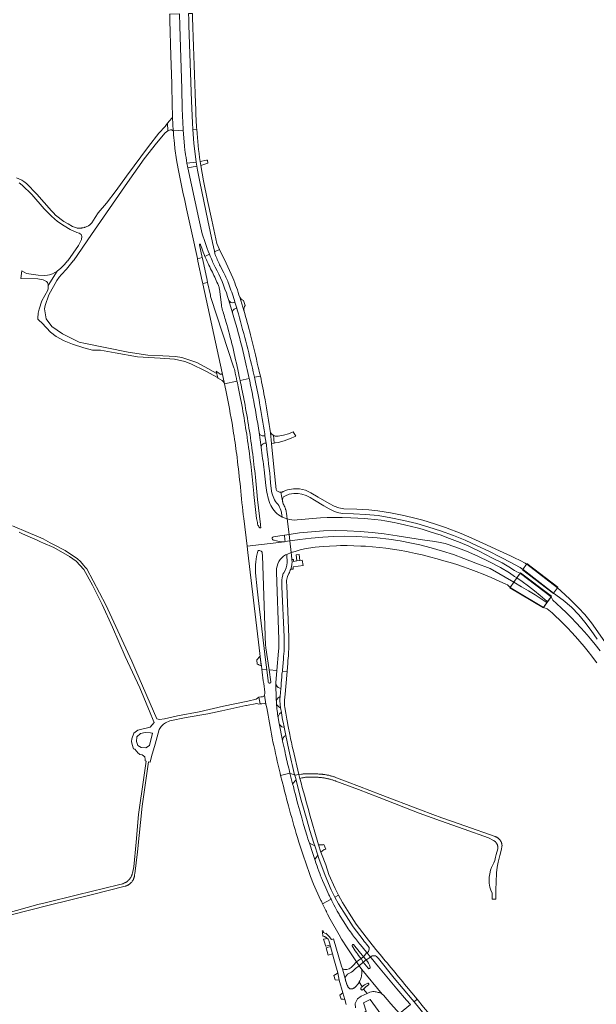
# Model space of a CAD drawing. Extents: x 146402 to 164798, y 455483 to 464134.
# Tile 174 of 256: x 155626 to 156062, y 459439 to 460182. Entities that reach past the tile are written whole.
import ezdxf

# ---------------------------------------------------------------- set-up
doc = ezdxf.new("R2010")
doc.units = 0
doc.header["$LTSCALE"] = 0.2
for name, color, linetype, lineweight in [('B-XX-VH-VERHARDING_ASFALT-GV', 252, 'CONTINUOUS', 18), ('B-XX-VH-VERHARDING_BETONSTRAATSTEEN-GV', 252, 'CONTINUOUS', 18), ('B-XX-VH-VERHARDING_FUNDERING_ZAND-GV', 252, 'CONTINUOUS', 18), ('B-XX-VH-VERHARDING_GESLOTEN-GV', 252, 'CONTINUOUS', 18), ('B-XX-VH-VERHARDING_OPEN-GV', 252, 'CONTINUOUS', 18), ('B-XX-VH-VERHARDING_TEGEL-GV', 252, 'CONTINUOUS', 18)]:
    doc.layers.add(name, color=color, linetype=linetype, lineweight=lineweight)

msp = doc.modelspace()

# ---------------------------------------------------------------- linework, layer by layer
at = {"layer": 'B-XX-VH-VERHARDING_ASFALT-GV'}
for points in [[(155837.608, 459827.968), (155832.928, 459828.023), (155828.511, 459827.17), (155825.32, 459825.949), (155825.234, 459825.898), (155825.08, 459825.814), (155824.922, 459825.736), (155824.761, 459825.666), (155824.597, 459825.604), (155824.43, 459825.549), (155824.261, 459825.502), (155824.09, 459825.462), (155823.917, 459825.43), (155823.743, 459825.406), (155823.568, 459825.391), (155823.463, 459825.381), (155824.862, 459817.357), (155824.782, 459819.806), (155824.961, 459821.023), (155825.558, 459821.936), (155826.99, 459822.798), (155829.644, 459823.833), (155833.222, 459824.455), (155836.645, 459824.43), (155839.395, 459823.963), (155842.509, 459822.844), (155845.498, 459821.32), (155848.901, 459819.39), (155855.99, 459815.131), (155859.857, 459812.857), (155862.976, 459811.274), (155866.044, 459810.175), (155869.954, 459809.432), (155878.219, 459809.114), (155887.547, 459808.653), (155896.874, 459807.739), (155906.539, 459806.163), (155916.317, 459804.138), (155926.071, 459801.866), (155935.337, 459799.151), (155944.168, 459796.27), (155953.809, 459792.791), (155962.708, 459789.102), (155971.846, 459784.898), (155980.506, 459780.912), (155989.34, 459776.414), (155997.692, 459772.077), (156000, 459770.786), (156004.164, 459768.458), (156006.23, 459767.115), (156008.999, 459771.126), (156007.948, 459771.793), (156004.227, 459773.857), (156000, 459775.823), (155996.875, 459777.276), (155988.562, 459781.08), (155976.095, 459786.905), (155967.681, 459790.816), (155959.725, 459794.316), (155947.796, 459798.806), (155939.529, 459801.56), (155930.589, 459804.279), (155922.696, 459806.307), (155915.189, 459808.038), (155906.298, 459809.918), (155896.755, 459811.34), (155889.793, 459812.076), (155880.856, 459812.603), (155870.937, 459812.981), (155867.166, 459813.521), (155863.764, 459814.8), (155859.874, 459816.977), (155851.706, 459821.761), (155846.146, 459824.995), (155841.991, 459827.078)], [(155869.736, 459806.373), (155865.143, 459806.386), (155858.567, 459806.247), (155853.445, 459806.041), (155844.621, 459805.407), (155839.189, 459804.888), (155835.69, 459804.53), (155833.642, 459804.428), (155831.653, 459804.485), (155830.061, 459804.718), (155828.218, 459805.212), (155829.637, 459793.551), (155837.542, 459794.663), (155846.51, 459795.623), (155855.722, 459796.19), (155864.807, 459796.419), (155873.634, 459796.369), (155883.406, 459795.851), (155892.429, 459795.114), (155901.5, 459794.009), (155911.218, 459792.53), (155920.876, 459791.015), (155930.512, 459789.521), (155939.866, 459788.152), (155943.748, 459787.58), (155947.641, 459786.667), (155955.744, 459783.996), (155963.787, 459780.864), (155972.159, 459777.194), (155980.936, 459772.96), (155989.421, 459768.511), (155996.208, 459764.471), (156000, 459761.814), (156001.649, 459760.658), (156001.85, 459760.944), (156004.189, 459764.276), (156001.793, 459765.324), (156000, 459766.42), (155995.722, 459769.034), (155990.544, 459772.029), (155982.921, 459775.977), (155973.313, 459780.817), (155968.364, 459783.239), (155965.315, 459784.614), (155958.862, 459787.435), (155950.834, 459790.586), (155943.83, 459793.153), (155941.145, 459794.039), (155935.384, 459795.853), (155930.086, 459797.469), (155925.291, 459798.805), (155923.158, 459799.384), (155916.925, 459800.877), (155911.216, 459802.091), (155909.069, 459802.542), (155902.037, 459803.816), (155899.159, 459804.268), (155894.527, 459804.884), (155889.136, 459805.38), (155886.788, 459805.592), (155881.606, 459805.915), (155876.2, 459806.199)], [(155880.448, 459791.982), (155871.778, 459792.131), (155863.187, 459791.95), (155855.097, 459791.483), (155846.321, 459790.683), (155837.698, 459789.625), (155832.165, 459788.85), (155830.242, 459788.624), (155831.211, 459779.881), (155834.229, 459780.785), (155838.027, 459781.859), (155841.227, 459782.609), (155844.408, 459783.158), (155849.441, 459783.908), (155855.542, 459784.499), (155860.109, 459784.808), (155865.604, 459785.047), (155868.481, 459785.07), (155873.481, 459785.155), (155878.49, 459784.983), (155883.994, 459784.789), (155887.489, 459784.6), (155892.59, 459784.217), (155897.898, 459783.708), (155902.782, 459783.182), (155907.829, 459782.424), (155912.81, 459781.621), (155918.562, 459780.572), (155920.682, 459780.135), (155925.23, 459779.166), (155930.138, 459778.108), (155935.648, 459776.726), (155941.47, 459775.178), (155946.625, 459773.697), (155951.427, 459772.295), (155956.297, 459770.764), (155961.509, 459769.019), (155967.004, 459767.073), (155970.925, 459765.634), (155976.206, 459763.483), (155982.234, 459760.938), (155988.456, 459758.203), (155993.319, 459755.995), (155994.553, 459755.378), (155996.614, 459753.5), (155999.428, 459757.497), (155981.521, 459767.845), (155970.717, 459771.912), (155961.56, 459775.401), (155953.787, 459778.289), (155945.478, 459781.023), (155936.919, 459783.481), (155928.457, 459785.604), (155922.147, 459787.007), (155913.626, 459788.658), (155904.936, 459789.976), (155896.197, 459790.966), (155889.184, 459791.534)], [(156004.471, 459764.153), (156004.189, 459764.276), (156001.649, 459760.658), (156005.652, 459757.98), (156010.421, 459754.548), (156015.081, 459750.984), (156019.427, 459747.55), (156022.939, 459744.537), (156024.413, 459743.241), (156024.43, 459743.172), (156024.455, 459743.106), (156024.487, 459743.042), (156024.526, 459742.983), (156024.571, 459742.928), (156024.623, 459742.879), (156024.631, 459742.872), (156024.271, 459742.289), (156024.213, 459742.266), (156024.153, 459742.251), (156024.092, 459742.244), (156024.03, 459742.245), (156023.969, 459742.254), (156023.909, 459742.271), (156023.852, 459742.295), (156023.799, 459742.326), (156023.757, 459742.358), (156019.99, 459745.005), (156015.557, 459747.944), (156010.6, 459751.012), (156005.302, 459754.014), (155999.428, 459757.497), (155996.62, 459753.497), (156000, 459751.469), (156021.761, 459738.415), (156021.92, 459738.352), (156027.538, 459746.525)], [(156009.191, 459771.004), (156008.999, 459771.126), (156006.23, 459767.115), (156006.416, 459766.994), (156029.502, 459749.273), (156032.405, 459753.2)]]:
    msp.add_lwpolyline(points, close=True, dxfattribs=at)
for points in [[(156069.938, 459709.93), (156058.152, 459726.739), (156053.108, 459733.087), (156048.362, 459738.208), (156041.671, 459744.723), (156034.998, 459751.08), (156032.405, 459753.2), (156029.502, 459749.273), (156036.8, 459743.84), (156043.001, 459738.522), (156048.426, 459732.931), (156053.1, 459727.285), (156057.837, 459720.995), (156062.398, 459714.376)], [(156064.539, 459705.661), (156060.829, 459710.446), (156057.434, 459714.612), (156054.795, 459717.736), (156050.367, 459722.758), (156046.284, 459727.143), (156042.923, 459730.629), (156038.96, 459734.528), (156035.419, 459737.926), (156031.716, 459741.347), (156028.838, 459743.936), (156027.612, 459746.468), (156027.538, 459746.525), (156025.677, 459743.818), (156021.92, 459738.352), (156024.491, 459737.325), (156028.332, 459734.243), (156030.619, 459732.195), (156034.109, 459728.773), (156037.375, 459725.503), (156040.113, 459722.68), (156042.923, 459719.754), (156046.05, 459716.362), (156049.213, 459712.768), (156052.443, 459708.972), (156055.555, 459705.197), (156058.408, 459701.656), (156059.689, 459699.96), (156062.214, 459696.573)], [(155885.206, 459449.663), (155885.027, 459449.61), (155884.841, 459449.592), (155884.655, 459449.609), (155884.475, 459449.66), (155884.308, 459449.745), (155884.161, 459449.859), (155884.037, 459449.999), (155883.942, 459450.16), (155883.878, 459450.336), (155883.849, 459450.52), (155883.855, 459450.707), (155883.896, 459450.889), (155883.971, 459451.061), (155884.076, 459451.215), (155884.479, 459451.661), (155884.903, 459452.088), (155882.73, 459455.69), (155882.509, 459455.341), (155882.285, 459454.988), (155881.813, 459454.304), (155881.317, 459453.637), (155881.174, 459453.459), (155880.796, 459452.989), (155880.251, 459452.362), (155879.683, 459451.755), (155879.451, 459451.563), (155879.335, 459451.467), (155879.077, 459451.284), (155878.966, 459451.205), (155878.578, 459450.973), (155878.395, 459450.881), (155878.174, 459450.77), (155877.996, 459450.697), (155877.857, 459450.641), (155877.755, 459450.599), (155877.325, 459450.46), (155877.103, 459450.404), (155877.049, 459450.39), (155877.022, 459450.387), (155876.767, 459450.355), (155876.496, 459450.357), (155876.482, 459450.357), (155876.34, 459450.371), (155876.2, 459450.394), (155875.925, 459450.467), (155875.662, 459450.575), (155875.414, 459450.715), (155875.112, 459450.948), (155874.83, 459451.205), (155874.57, 459451.485), (155874.334, 459451.784), (155874.123, 459452.102), (155873.938, 459452.436), (155873.576, 459453.177), (155873.246, 459453.932), (155873.104, 459454.285), (155873.092, 459454.315), (155872.947, 459454.701), (155872.679, 459455.481), (155872.445, 459456.271), (155872.335, 459456.584), (155872.289, 459456.743), (155872.248, 459456.904), (155872.185, 459457.23), (155869.916, 459465.607), (155869.299, 459467.663), (155867.256, 459474.436), (155863.22, 459488.248), (155862.798, 459488.096), (155861.781, 459487.731), (155859.967, 459489.969), (155857.472, 459492.534), (155857.401, 459492.345), (155855.55, 459493.044), (155855.624, 459493.24), (155855.422, 459494.381), (155854.799, 459494.261), (155854.889, 459493.297), (155855.175, 459490.243), (155855.483, 459490.193), (155855.789, 459490.127), (155856.091, 459490.045), (155856.388, 459489.948), (155856.68, 459489.837), (155856.966, 459489.71), (155857.245, 459489.569), (155857.516, 459489.413), (155857.779, 459489.244), (155858.3, 459488.753), (155859.104, 459487.937), (155859.618, 459486.953), (155860.595, 459483.547), (155860.921, 459482.41), (155862.521, 459476.834), (155863.587, 459473.116), (155866.553, 459462.572), (155867.58, 459457.099), (155870.386, 459447.429), (155871.782, 459442.505), (155872.843, 459438.712)], [(155879.821, 459436.164), (155879.61, 459439.428), (155881.483, 459442.856), (155884.118, 459444.815), (155888.62, 459446.894), (155885.901, 459450.312)]]:
    msp.add_lwpolyline(points, dxfattribs=at)
msp.add_lwpolyline([(155885.901, 459450.312, 0.0044591), (155885.206, 459449.663)], format="xyb", dxfattribs=at)
at = {"layer": 'B-XX-VH-VERHARDING_BETONSTRAATSTEEN-GV'}
for points in [[(155818.07, 459868.198), (155817.811, 459868.387), (155818.35, 459862.388), (155819.299, 459862.609), (155821.497, 459863.083), (155825.859, 459864.214), (155830.127, 459865.627), (155834.776, 459867.741), (155832.793, 459871.091), (155829.128, 459869.577), (155825.477, 459868.423), (155821.447, 459867.659), (155819.055, 459867.742), (155818.345, 459868.032)], [(156032.76, 459753.68), (156009.282, 459771.536), (156008.999, 459771.126), (156009.191, 459771.004), (156032.405, 459753.2)], [(156027.755, 459746.84), (156004.459, 459764.66), (156004.189, 459764.276), (156004.471, 459764.153), (156027.538, 459746.525)], [(156006.416, 459766.994), (156006.23, 459767.115), (156006.085, 459766.903), (156029.309, 459749.011), (156029.502, 459749.273)], [(156000, 459751.469), (155996.62, 459753.497), (155996.493, 459753.316), (156021.813, 459738.196), (156021.92, 459738.352), (156021.761, 459738.415)], [(155859.104, 459487.937), (155858.3, 459488.753), (155857.106, 459488.324), (155855.783, 459487.899), (155856.819, 459484.171), (155857.263, 459482.618), (155860.595, 459483.547), (155859.618, 459486.953)], [(155862.521, 459476.834), (155860.921, 459482.41), (155857.583, 459481.497), (155859.184, 459475.898)], [(155867.58, 459457.099), (155866.553, 459462.572), (155866.108, 459462.17), (155863.471, 459460.484), (155864.386, 459457.315)], [(155871.782, 459442.505), (155870.386, 459447.429), (155867.893, 459445.706), (155868.926, 459442.704), (155870.59, 459442.588)], [(155912.345, 459412.967), (155890.987, 459442.315), (155885.896, 459439.932), (155887.807, 459433.601), (155883.126, 459430.183), (155881.686, 459429.749), (155882.83, 459425.811), (155884.051, 459426.153), (155890.351, 459424.497), (155901.089, 459387.045), (155899.328, 459383.376), (155895.519, 459382.227), (155897.178, 459376.531), (155898.022, 459376.765), (155899.66, 459372.312), (155917.832, 459380.015), (155914.691, 459387.219), (155920.706, 459390.451), (155927.247, 459393.276)]]:
    msp.add_lwpolyline(points, close=True, dxfattribs=at)
for points in [[(155837.09, 459612.353), (155837.89, 459609.298), (155839.42, 459609.727), (155840.326, 459609.905), (155840.781, 459609.984), (155841.237, 459610.056), (155842.153, 459610.177), (155842.719, 459610.182), (155843.355, 459610.236), (155843.992, 459610.282), (155844.629, 459610.319), (155845.267, 459610.349), (155845.905, 459610.371), (155846.543, 459610.385), (155847.182, 459610.391), (155847.82, 459610.389), (155848.458, 459610.378), (155849.097, 459610.36), (155849.734, 459610.334), (155850.372, 459610.3), (155851.009, 459610.258), (155851.646, 459610.208), (155852.281, 459610.15), (155852.916, 459610.084), (155853.55, 459610.01), (155854.184, 459609.928), (155854.816, 459609.838), (155854.922, 459609.822), (155855.509, 459609.744), (155856.095, 459609.657), (155856.68, 459609.563), (155857.264, 459609.461), (155857.846, 459609.352), (155858.427, 459609.234), (155859.006, 459609.108), (155859.583, 459608.975), (155860.159, 459608.834), (155860.732, 459608.685), (155861.303, 459608.528), (155861.873, 459608.364), (155862.44, 459608.192), (155863.004, 459608.012), (155863.566, 459607.825), (155864.126, 459607.63), (155864.683, 459607.428), (155865.028, 459607.298), (155882.113, 459600.917), (155897.773, 459594.83), (155927.919, 459583.17), (155943.958, 459577.401), (155961.835, 459571.079), (155980.376, 459564.475), (155984.056, 459562.485), (155984.25, 459562.383), (155984.44, 459562.274), (155984.626, 459562.158), (155984.808, 459562.036), (155984.985, 459561.907), (155985.157, 459561.771), (155985.324, 459561.63), (155985.486, 459561.482), (155985.643, 459561.329), (155985.793, 459561.17), (155985.938, 459561.005), (155986.077, 459560.835), (155986.209, 459560.661), (155986.335, 459560.482), (155986.455, 459560.298), (155986.567, 459560.11), (155986.673, 459559.918), (155986.771, 459559.722), (155986.863, 459559.523), (155986.947, 459559.321), (155987.023, 459559.115), (155987.092, 459558.907), (155987.153, 459558.697), (155987.207, 459558.484), (155987.253, 459558.27), (155987.291, 459558.054), (155987.321, 459557.837), (155987.343, 459557.619), (155987.358, 459557.401), (155987.364, 459557.182), (155987.362, 459556.963), (155987.352, 459556.744), (155987.334, 459556.525), (155987.308, 459556.308), (155987.283, 459556.139), (155986.165, 459551.923), (155985.692, 459549.847), (155984.999, 459547.473), (155984.207, 459545.548), (155982.524, 459542.185), (155981.749, 459540.075), (155981.181, 459537.202), (155980.897, 459534.684), (155980.826, 459530.203), (155981.323, 459527.117), (155982.033, 459524.989), (155982.956, 459522.719), (155982.956, 459518.285), (155985.937, 459518.285), (155985.937, 459525.521), (155986.08, 459531.066), (155986.222, 459538.133), (155986.898, 459542.396), (155987.714, 459546.014), (155988.776, 459551.041), (155989.769, 459554.898), (155990.49, 459558.869), (155990.481, 459559.012), (155990.46, 459559.251), (155990.431, 459559.489), (155990.394, 459559.726), (155990.349, 459559.962), (155990.296, 459560.195), (155990.236, 459560.427), (155990.167, 459560.657), (155990.091, 459560.884), (155990.008, 459561.109), (155989.917, 459561.331), (155989.819, 459561.55), (155989.714, 459561.765), (155989.601, 459561.977), (155989.481, 459562.184), (155989.355, 459562.388), (155989.222, 459562.587), (155989.082, 459562.782), (155988.936, 459562.972), (155988.783, 459563.157), (155988.625, 459563.337), (155988.46, 459563.511), (155988.29, 459563.68), (155988.115, 459563.843), (155987.934, 459564), (155987.747, 459564.151), (155987.556, 459564.296), (155987.361, 459564.434), (155987.16, 459564.566), (155986.955, 459564.691), (155986.747, 459564.809), (155986.534, 459564.92), (155986.318, 459565.023), (155986.099, 459565.12), (155985.876, 459565.209), (155985.651, 459565.291), (155985.423, 459565.365), (155962.515, 459573.541), (155953.058, 459576.884), (155945.174, 459579.669), (155945.104, 459579.694), (155938.355, 459582.141), (155929.051, 459585.518), (155898.562, 459597.283), (155882.799, 459603.339), (155873.578, 459606.805), (155865.602, 459609.802), (155865.549, 459609.823), (155865.021, 459610.029), (155864.489, 459610.227), (155863.955, 459610.418), (155863.419, 459610.601), (155862.879, 459610.777), (155862.338, 459610.944), (155861.794, 459611.105), (155861.248, 459611.257), (155860.699, 459611.402), (155860.149, 459611.539), (155859.597, 459611.669), (155859.043, 459611.79), (155858.488, 459611.904), (155857.931, 459612.01), (155857.372, 459612.108), (155856.812, 459612.198), (155856.251, 459612.28), (155855.689, 459612.355), (155855.126, 459612.421), (155854.819, 459612.451), (155853.942, 459612.533), (155853.064, 459612.607), (155852.186, 459612.673), (155851.307, 459612.731), (155850.427, 459612.78), (155849.547, 459612.822), (155848.667, 459612.856), (155847.787, 459612.882), (155846.906, 459612.9), (155846.025, 459612.909), (155845.144, 459612.911), (155844.264, 459612.905), (155843.383, 459612.891), (155842.502, 459612.869), (155841.578, 459612.894)], [(155839.074, 459612.577), (155837.09, 459612.353)]]:
    msp.add_lwpolyline(points, dxfattribs=at)
msp.add_lwpolyline([(155841.578, 459612.894, 0.0172002), (155839.074, 459612.577)], format="xyb", dxfattribs=at)
at = {"layer": 'B-XX-VH-VERHARDING_FUNDERING_ZAND-GV'}
for points in [[(155625.885, 460059.09), (155628.078, 460057.3), (155635.356, 460050.186), (155644.708, 460039.329), (155650.255, 460033.824), (155654.887, 460029.924), (155659.699, 460026.484), (155664.48, 460023.684), (155669.478, 460021.629), (155671.215, 460021.015), (155672.631, 460020.047), (155672.984, 460019.619), (155673.225, 460018.409), (155672.964, 460016.279), (155670.628, 460011.744), (155662.477, 460000.125), (155662.389, 460000), (155659.989, 459997.454), (155657.185, 459994.601), (155654.624, 459992.287), (155647.818, 459981.477), (155647.807, 459980.292), (155647.832, 459979.242), (155647.55, 459978.093), (155643.003, 459969.802), (155640.949, 459963.725), (155640.242, 459960.513), (155639.972, 459956.898), (155639.998, 459956.085), (155640.333, 459955.659), (155640.668, 459955.232), (155643.119, 459952.94), (155649.426, 459946.332), (155653.902, 459943.107), (155659.833, 459939.834), (155666.008, 459937.305), (155674.652, 459934.381), (155681.23, 459932.573), (155687.26, 459932.627), (155698.343, 459930.666), (155715.239, 459927.529), (155732.405, 459926.698), (155743.065, 459925.819), (155750.893, 459924.018), (155755.461, 459922.401), (155766.745, 459916.816), (155775.51, 459912.123), (155775.854, 459911.939), (155775.477, 459913.501), (155775.117, 459914.994), (155774.641, 459915.261), (155765.984, 459920.115), (155760.077, 459923.338), (155748.69, 459927.102), (155743.856, 459927.952), (155734.308, 459928.511), (155723.062, 459928.804), (155708.238, 459931.172), (155675.88, 459937.662), (155671.148, 459938.756), (155658.471, 459945.036), (155650.563, 459950.63), (155646.111, 459956.429), (155644.925, 459963.756), (155645.593, 459966.391), (155648.311, 459974.323), (155654.304, 459985.208), (155656.021, 459987.716), (155657.834, 459989.714), (155661.564, 459993.812), (155666.669, 460000), (155666.755, 460000.125), (155680.357, 460019.943), (155707.679, 460059.171), (155720.32, 460077.061), (155729.516, 460089.044), (155736.224, 460096.747), (155738.198, 460098.324), (155737.828, 460103.996), (155736.571, 460102.19), (155735.987, 460101.616), (155731.348, 460096.532), (155723.406, 460086.369), (155706.79, 460064.056), (155699.197, 460053.119), (155691.711, 460043.566), (155685.379, 460036.39), (155683.298, 460032.955), (155680.822, 460028.883), (155679.5, 460027.541), (155679.244, 460027.35), (155678.863, 460027.083), (155678.474, 460026.829), (155678.076, 460026.589), (155677.67, 460026.362), (155676.835, 460025.952), (155676.408, 460025.768), (155675.975, 460025.6), (155675.536, 460025.446), (155675.092, 460025.307), (155674.192, 460025.076), (155673.736, 460024.984), (155673.277, 460024.908), (155672.816, 460024.848), (155672.353, 460024.803), (155671.424, 460024.761), (155670.959, 460024.765), (155670.495, 460024.784), (155670.031, 460024.819), (155669.569, 460024.87), (155669.108, 460024.937), (155666.202, 460026.127), (155662.872, 460027.994), (155659.473, 460029.933), (155653.389, 460034.695), (155651.807, 460036.295), (155650.245, 460037.876), (155639.268, 460050.448), (155631.285, 460058.526), (155629.291, 460059.989), (155627.818, 460061.069), (155623.919, 460062.833)], [(155606.822, 459503.058), (155647.497, 459513.342), (155681.303, 459521.668), (155706.012, 459527.953), (155706.274, 459528.034), (155706.648, 459528.163), (155707.017, 459528.306), (155707.38, 459528.465), (155707.736, 459528.638), (155708.085, 459528.826), (155708.426, 459529.027), (155708.759, 459529.242), (155709.083, 459529.47), (155709.397, 459529.712), (155709.701, 459529.965), (155709.995, 459530.231), (155710.277, 459530.508), (155710.549, 459530.797), (155710.808, 459531.096), (155711.055, 459531.405), (155711.29, 459531.725), (155711.511, 459532.053), (155711.719, 459532.39), (155711.913, 459532.735), (155712.093, 459533.088), (155712.258, 459533.448), (155712.409, 459533.814), (155712.545, 459534.186), (155712.666, 459534.563), (155712.772, 459534.945), (155712.862, 459535.33), (155712.936, 459535.719), (155712.995, 459536.111), (155713.038, 459536.505), (155713.065, 459536.9), (155713.076, 459537.295), (155715.329, 459553.979), (155718.653, 459588.372), (155723.537, 459621.864), (155724.775, 459621.497), (155725.725, 459626.006), (155728.562, 459635.086), (155731.46, 459646.22), (155733.199, 459648.465), (155734.727, 459650.213), (155736.245, 459651.301), (155739.64, 459652.785), (155751.929, 459655.319), (155768.386, 459658.074), (155778.969, 459660.382), (155797.059, 459664.328), (155797.483, 459664.404), (155805.284, 459665.807), (155806.964, 459665.522), (155807.808, 459665.573), (155806.865, 459670.64), (155804.761, 459669.07), (155798.612, 459667.679), (155780.088, 459663.882), (155761.691, 459659.58), (155745.384, 459656.485), (155735.634, 459654.28), (155731.721, 459653.801), (155729.72, 459654.354), (155714.013, 459690.852), (155710.846, 459697.788), (155691.38, 459740.423), (155676.899, 459767.525), (155675.796, 459768.887), (155674.523, 459770.457), (155672.041, 459773.104), (155669.976, 459775.037), (155660.618, 459781.304), (155651.179, 459786.184), (155649.361, 459787.186), (155643.899, 459790.196), (155632.648, 459795.093), (155620.724, 459800.147)], [(155625.881, 459795.162), (155628.251, 459793.897), (155639.345, 459789.113), (155642.337, 459787.823), (155643.685, 459787.238), (155652.137, 459783.567), (155663.956, 459776.973), (155668.933, 459773.372), (155674.62, 459767.103), (155681.148, 459755.35), (155688.4, 459740.74), (155696.202, 459723.6), (155705.97, 459701.412), (155716.946, 459677.777), (155724.851, 459658.828), (155727.163, 459653.287), (155727.897, 459651.528), (155724.682, 459648.016), (155715.546, 459645.71), (155712.485, 459643.532), (155710.831, 459639.239), (155710.748, 459637.11), (155711.129, 459634.977), (155712.217, 459631.676), (155713.157, 459631.397), (155715.686, 459628.4), (155716.49, 459627.789), (155716.997, 459627.404), (155718.778, 459627.16), (155720.696, 459625.652), (155721.026, 459623.565), (155720.943, 459622.633), (155721.817, 459622.374), (155720.025, 459610.113), (155715.923, 459582.037), (155714.121, 459561.194), (155712.383, 459542.708), (155711.438, 459537.911), (155711.388, 459537.692), (155711.284, 459537.289), (155711.164, 459536.89), (155711.029, 459536.497), (155710.879, 459536.109), (155710.714, 459535.727), (155710.535, 459535.351), (155710.341, 459534.983), (155710.134, 459534.623), (155709.912, 459534.27), (155709.677, 459533.927), (155709.43, 459533.593), (155709.169, 459533.268), (155708.896, 459532.954), (155708.612, 459532.651), (155708.316, 459532.358), (155708.009, 459532.078), (155707.691, 459531.809), (155707.363, 459531.553), (155707.026, 459531.309), (155706.679, 459531.079), (155706.324, 459530.862), (155705.961, 459530.659), (155705.59, 459530.47), (155705.213, 459530.296), (155704.829, 459530.136), (155704.439, 459529.991), (155704.043, 459529.861), (155700.968, 459529.081), (155669.987, 459521.523), (155645.484, 459515.36), (155640.001, 459514.027), (155615.675, 459507.457)]]:
    msp.add_lwpolyline(points, dxfattribs=at)
for points in [[(155631.27, 459990.436), (155627.801, 459992.534), (155627.104, 459986.748), (155639.837, 459986.496), (155644.03, 459985.78), (155646.458, 459984.606), (155647.196, 459983.82), (155647.724, 459982.325), (155647.818, 459981.477), (155654.624, 459992.287), (155651.049, 459990.322), (155648.636, 459989.429), (155647.348, 459989.238), (155644.806, 459989.16), (155640.201, 459989.27)], [(155714.35, 459637.112), (155714.802, 459640.648), (155717.38, 459643.294), (155720.924, 459644.1), (155725.089, 459643.783), (155726.04, 459643.529), (155726.496, 459643.426), (155724.231, 459634.101), (155721.415, 459632.495), (155718.099, 459632.651), (155716.686, 459633.472), (155715.578, 459634.281)]]:
    msp.add_lwpolyline(points, close=True, dxfattribs=at)
at = {"layer": 'B-XX-VH-VERHARDING_GESLOTEN-GV'}
for points in [[(155749.702, 460098.701), (155749.623, 460099.65), (155749.101, 460109.496), (155748.904, 460115.04), (155748.594, 460130.083), (155747.789, 460161.149), (155747.259, 460177.662), (155746.972, 460186.539), (155739.411, 460186.313), (155739.522, 460186.224), (155739.61, 460183.676), (155739.67, 460181.582), (155740.417, 460155.016), (155741.029, 460133.973), (155741.476, 460116.929), (155741.668, 460110.755), (155741.718, 460108.88), (155741.613, 460108.36), (155742.21, 460098.176)], [(155764.477, 460000.748), (155764.089, 460002.529), (155760.44, 460001.622), (155760.81, 459999.948), (155764.091, 459984.641), (155764.471, 459982.926), (155768.178, 459983.758), (155767.819, 459985.405)], [(155826.134, 459792.991), (155826.491, 459789.592), (155826.635, 459788.516), (155826.697, 459788.095), (155830.242, 459788.624), (155829.637, 459793.551)], [(155885.816, 459474.629), (155884.015, 459473.27), (155885.639, 459470.716), (155887.783, 459472.336)], [(155887.783, 459472.336), (155891.184, 459474.504), (155888.366, 459477.927), (155885.816, 459474.629)], [(155882.513, 459467.852), (155885.639, 459470.716), (155884.015, 459473.27), (155880.651, 459470.789)], [(155934.77, 459427.644), (155938.236, 459423.494), (155939.88, 459421.461), (155947.249, 459412.458), (155955.389, 459402.991), (155959.247, 459398.505), (155960.607, 459401.625), (155956.651, 459406.216), (155949.529, 459414.482), (155940.272, 459425.752), (155937.002, 459429.732), (155931.274, 459436.61), (155926.346, 459442.638), (155924.034, 459440.749), (155933.783, 459428.85)]]:
    msp.add_lwpolyline(points, close=True, dxfattribs=at)
for points in [[(155756.95, 460178.047), (155756.825, 460182.438), (155756.696, 460186.829), (155753.713, 460186.74), (155753.865, 460182.346), (155754.02, 460177.952), (155755.047, 460149.353), (155756.016, 460120.751), (155756.659, 460104.257), (155757.024, 460099.215)], [(155759.631, 460104.246), (155758.942, 460121.023)], [(155759.934, 460099.419), (155757.024, 460099.215), (155757.759, 460089.065), (155759.535, 460074.737), (155759.958, 460071.581), (155760.464, 460068.65), (155762.188, 460059.881), (155768.337, 460030.549), (155771.896, 460014.03), (155773.242, 460007.39)], [(155757.024, 460099.215), (155759.934, 460099.419)], [(155773.33, 460006.933), (155777.156, 460008.751), (155775.093, 460013.092), (155771.309, 460030.795), (155768.188, 460045.631), (155765.055, 460060.464), (155763.017, 460072.052), (155762.546, 460075.103)], [(155787.26, 459987.219), (155782.051, 459998.451), (155777.156, 460008.751), (155773.33, 460006.933)], [(155777.716, 459996.246), (155780.397, 459991.024)], [(155795.544, 459962.652), (155792.426, 459972.61)], [(155788.339, 459970.246), (155788.757, 459968.841), (155790.147, 459964.457)], [(155790.147, 459964.457), (155790.577, 459963.062)], [(155803.562, 459912.176), (155807.991, 459913.121)], [(155807.991, 459913.121), (155803.562, 459912.176)], [(155790.328, 459909.352), (155780.879, 459907.336), (155782.429, 459899.948)], [(155799.569, 459911.324), (155792.688, 459909.856)], [(155808.683, 459859.371), (155807.1, 459870.42), (155807.096, 459870.443), (155807.093, 459870.467)], [(155811.254, 459869.523), (155811.467, 459868.117), (155812.307, 459862.563), (155812.525, 459861.122)], [(155819.94, 459827.499), (155818.18, 459844.445), (155816.371, 459862.197), (155815.626, 459870.353)], [(155812.097, 459830.496), (155810.755, 459842.303)], [(155804.261, 459836.727), (155804.807, 459831.268), (155805.34, 459825.808), (155805.883, 459819.821), (155808.065, 459800.971), (155808.215, 459799.973), (155808.3, 459798.969)], [(155815.737, 459832.604), (155816.407, 459826.229)], [(155824.251, 459808.644), (155824.521, 459806.662), (155828.218, 459805.212), (155827.948, 459807.216), (155827.91, 459808.04), (155827.837, 459808.863), (155827.825, 459808.954), (155827.731, 459809.681), (155827.59, 459810.494), (155827.509, 459810.87), (155827.416, 459811.301), (155827.209, 459812.1), (155827.093, 459812.496), (155826.969, 459812.889), (155826.696, 459813.668), (155826.466, 459814.246), (155826.391, 459814.435), (155826.055, 459815.189), (155825.789, 459815.724), (155825.726, 459815.849), (155825.687, 459815.928), (155825.289, 459816.651), (155824.862, 459817.357), (155823.463, 459825.381)], [(155805.156, 459805.617), (155803.329, 459821.468)], [(155795.505, 459805.524), (155798.053, 459784.6), (155826.29, 459788.039)], [(155806.197, 459800.669), (155805.946, 459801.632)], [(155817.807, 459791.682), (155819.77, 459792.042), (155822.717, 459792.514), (155822.775, 459792.522), (155826.134, 459792.991), (155829.637, 459793.551), (155828.218, 459805.212), (155824.521, 459806.662), (155822.969, 459807.503)], [(155807.553, 459798.542), (155806.911, 459799.315)], [(155826.988, 459778.066), (155827.909, 459778.515), (155831.211, 459779.881), (155830.242, 459788.624), (155826.697, 459788.095), (155826.29, 459788.039), (155798.053, 459784.6), (155798.63, 459779.864), (155807.167, 459708.042), (155808.418, 459697.183), (155808.755, 459694.442), (155809.098, 459691.703), (155812.811, 459691.384), (155811.892, 459698.92), (155806.27, 459745.581), (155805.471, 459752.583), (155804.373, 459764.5)], [(155817.009, 459790.558), (155817.26, 459789.838)], [(155817.26, 459789.838), (155817.009, 459790.558)], [(155817.801, 459789.338), (155818.36, 459789.145)], [(155818.36, 459789.145), (155817.801, 459789.338)], [(155826.29, 459788.039), (155826.697, 459788.095), (155826.635, 459788.516), (155826.491, 459789.592), (155826.134, 459792.991), (155822.775, 459792.522), (155822.717, 459792.514), (155819.77, 459792.042), (155817.807, 459791.682)], [(155807.454, 459781.401), (155808.566, 459780.838)], [(155809.479, 459779.735), (155809.564, 459777.311), (155811.927, 459709.817)], [(155831.819, 459774.618), (155831.438, 459777.928), (155831.211, 459779.881), (155827.909, 459778.515), (155828.111, 459776.511), (155828.309, 459773.961), (155828.333, 459773.667)], [(155821.829, 459714.321), (155820.083, 459764.956), (155820.084, 459766.033)], [(155828.435, 459761.884), (155829.445, 459764.121)], [(155824.202, 459756.538), (155824.279, 459753.99), (155825.857, 459716.328)], [(155829.426, 459716.071), (155827.877, 459754.839), (155827.82, 459757.657)], [(155812.124, 459707.805), (155814.542, 459691.236)], [(155814.542, 459691.236), (155820.547, 459690.72), (155821.746, 459705.349)], [(155813.979, 459682.068), (155813.826, 459683.059), (155812.811, 459691.384), (155809.098, 459691.703)], [(155819.731, 459681.125), (155819.798, 459681.576), (155820.547, 459690.72), (155814.542, 459691.236), (155815.842, 459682.325)], [(155824.594, 459690.373), (155828.161, 459690.067), (155828.71, 459696.468)], [(155826.64, 459672.927), (155827.188, 459678.729), (155828.161, 459690.067), (155824.594, 459690.373)], [(155823.624, 459678.916), (155823.563, 459677.328), (155823.472, 459677.186), (155822.959, 459671.134), (155822.928, 459671.004)], [(155811.124, 459672.394), (155811.21, 459672.215), (155812.158, 459665.491), (155812.88, 459662.754)], [(155820.141, 459665.943), (155820.099, 459666.42), (155820.071, 459667.185)], [(155822.868, 459666.037), (155823.043, 459664.709), (155823.257, 459662.792), (155823.283, 459662.658), (155823.861, 459659.093), (155823.896, 459658.941)], [(155826.911, 459659.951), (155826.433, 459663.118), (155826.256, 459664.093)], [(155826.397, 459630.325), (155824.814, 459637.523), (155824.703, 459638.068), (155822.199, 459650.923), (155821.51, 459655.043)], [(155830.176, 459642.47), (155828.955, 459648.493), (155828.115, 459652.751), (155827.865, 459654.136)], [(155825.138, 459651.911), (155825.9, 459648.176), (155825.926, 459648.022), (155827.26, 459641.798)], [(155827.26, 459641.798), (155827.312, 459641.643), (155829.602, 459630.798)], [(155833.651, 459613.134), (155834.026, 459611.701), (155837.09, 459612.353), (155832.673, 459630.919)], [(155822.096, 459616.374), (155822.853, 459613.408), (155823.312, 459611.609), (155830.35, 459613.405), (155830.088, 459614.486), (155829.678, 459616.179), (155829.444, 459617.185)], [(155833.598, 459600.541), (155832.927, 459603.251), (155832.382, 459605.325), (155830.35, 459613.405), (155823.312, 459611.609), (155825.667, 459602.378)], [(155837.89, 459609.298), (155837.09, 459612.353), (155834.026, 459611.701), (155834.915, 459608.211), (155835.319, 459606.715), (155838.907, 459593.012), (155843.464, 459577.328), (155845.449, 459570.052), (155848.491, 459560.333), (155849.101, 459558.37), (155851.389, 459551.454), (155852.173, 459548.838), (155856.938, 459535.959), (155861.424, 459525.266), (155864.339, 459519.663), (155867.111, 459521.121), (155864.413, 459526.254), (155859.738, 459536.885), (155857.321, 459544.029), (155854.247, 459552.292), (155853.774, 459553.773)], [(155845.082, 459560.424), (155843.954, 459563.782), (155843.372, 459565.637), (155840.666, 459574.567), (155839.253, 459579.514)], [(155853.774, 459553.773), (155852.013, 459559.26), (155851.414, 459561.056), (155845.169, 459582.524)], [(155850.779, 459543.084), (155849.872, 459545.661), (155849.31, 459547.412), (155849.167, 459548.044)], [(155845.947, 459535.354), (155848.234, 459529.62), (155850.234, 459524.966), (155853.783, 459517.178)], [(155859.8, 459521.399), (155857.394, 459526.768), (155854.998, 459532.142)], [(155895.305, 459480.198), (155887.834, 459489.433), (155880.468, 459499.334), (155875.047, 459507.553), (155869.956, 459515.71), (155867.111, 459521.121), (155864.339, 459519.663), (155866.918, 459514.705), (155872.729, 459505.497), (155878.187, 459497.31), (155885.561, 459487.417)], [(155861.367, 459518.101), (155854.936, 459514.72)], [(155854.936, 459514.72), (155861.367, 459518.101)], [(155858.81, 459506.763), (155860.692, 459503.178), (155867.451, 459491.255), (155869.332, 459488.072), (155873.494, 459481.409), (155880.651, 459470.789), (155884.015, 459473.27)], [(155874.428, 459495.812), (155871.105, 459501.004), (155867.796, 459506.204)], [(155878.445, 459483.842), (155885.816, 459474.629), (155888.366, 459477.927)], [(155888.261, 459478.047), (155883.651, 459483.631)], [(155889.117, 459483.042), (155890.124, 459481.657)], [(155882.513, 459467.852), (155884.561, 459465.083), (155899.941, 459446.549), (155900.9, 459445.612), (155906.607, 459439.138), (155913.172, 459431.868), (155921.323, 459438.532), (155918.453, 459441.887), (155911.03, 459450.558), (155897.27, 459467.07), (155891.607, 459473.99), (155891.184, 459474.504), (155887.783, 459472.336)], [(155888.366, 459477.927), (155891.184, 459474.504), (155891.766, 459474.962), (155892.552, 459475.281), (155893.175, 459475.415), (155894.17, 459475.484), (155894.516, 459475.451), (155894.851, 459475.331), (155895.66, 459474.872)], [(155889.219, 459478.247), (155888.89, 459477.985)], [(155896.607, 459473.949), (155897.199, 459473.267), (155909.167, 459458.623), (155922.566, 459442.541), (155924.034, 459440.749), (155926.346, 459442.638), (155918.401, 459452.356)], [(155877.808, 459463.756), (155879.871, 459465.72), (155882.513, 459467.852), (155880.651, 459470.789), (155877.974, 459468.083), (155876.513, 459466.684)], [(155889.367, 459466.032), (155885.639, 459470.716), (155882.513, 459467.852)], [(155869.916, 459465.607), (155872.185, 459457.23)], [(155899.941, 459446.549), (155884.561, 459465.083), (155884.664, 459463.528), (155884.647, 459462.643), (155884.392, 459459.943), (155884.211, 459459.025), (155883.685, 459457.429)], [(155882.73, 459455.69), (155884.903, 459452.088)], [(155885.901, 459450.312), (155888.62, 459446.894), (155890.77, 459447.886)]]:
    msp.add_lwpolyline(points, dxfattribs=at)
for points in [[(155758.942, 460121.023, 0.0019291), (155756.95, 460178.047)], [(155759.934, 460099.419, -0.003521), (155759.631, 460104.246)], [(155762.546, 460075.103, -0.0185049), (155759.934, 460099.419)], [(155773.242, 460007.39, 0.0088461), (155773.33, 460006.933)], [(155773.33, 460006.933, 0.0440783), (155774.17, 460004.12)], [(155774.17, 460004.12, 0.0201063), (155777.716, 459996.246)], [(155780.397, 459991.024, -0.0224937), (155784.19, 459982.608)], [(155792.426, 459972.61, 0.0206767), (155787.26, 459987.219)], [(155784.19, 459982.608, -0.0119075), (155788.339, 459970.246)], [(155790.577, 459963.062, -0.0042103), (155796.957, 459939.366)], [(155800.523, 459944.298, 0.0123737), (155795.544, 459962.652)], [(155806.398, 459919.878, 0.0065861), (155800.523, 459944.298)], [(155796.957, 459939.366, -0.0113261), (155802.585, 459916.228)], [(155802.585, 459916.228, -0.0037234), (155803.562, 459912.176)], [(155807.991, 459913.121, 0.0049242), (155806.398, 459919.878)], [(155811.54, 459895.207, 0.0130049), (155807.991, 459913.121)], [(155791.509, 459903.615, 0.0019427), (155790.328, 459909.352)], [(155792.688, 459909.856, -0.0022483), (155795.501, 459896.007)], [(155802.395, 459897.36, 0.0053136), (155799.569, 459911.324)], [(155803.562, 459912.176, -0.0166842), (155807.411, 459892.807)], [(155782.429, 459899.948, -0.0118014), (155787.799, 459869.942)], [(155795.283, 459883.983, 0.0075345), (155791.509, 459903.615)], [(155795.501, 459896.007, -0.0078393), (155799.009, 459876.351)], [(155807.093, 459870.467, 0.0091475), (155802.395, 459897.36)], [(155807.411, 459892.807, -0.0090563), (155811.254, 459869.523)], [(155815.626, 459870.353, 0.0143986), (155811.54, 459895.207)], [(155798.408, 459864.215, 0.0036964), (155795.283, 459883.983)], [(155799.009, 459876.351, -0.0074324), (155801.93, 459856.567)], [(155787.799, 459869.942, -0.0082968), (155790.414, 459851.513)], [(155800.983, 459844.38, 0.0081176), (155798.408, 459864.215)], [(155812.525, 459861.122, -0.0084195), (155815.737, 459832.604)], [(155801.93, 459856.567, -0.0058987), (155804.261, 459836.727)], [(155810.755, 459842.303, 0.0016447), (155808.683, 459859.371)], [(155790.414, 459851.513, -0.0078922), (155792.906, 459829.222)], [(155803.002, 459824.484, 0.0095035), (155800.983, 459844.38)], [(155792.906, 459829.222, 0.0099175), (155795.505, 459805.524)], [(155803.329, 459821.468, -0.0096458), (155803.002, 459824.484)], [(155815.18, 459816.779, -0.0531325), (155812.097, 459830.496)], [(155816.407, 459826.229, 0.1391636), (155821.175, 459816.311)], [(155823.463, 459825.381, -0.3128625), (155819.94, 459827.499)], [(155822.969, 459807.503, -0.1523027), (155815.18, 459816.779)], [(155821.175, 459816.311, -0.106106), (155823.441, 459811.827)], [(155823.441, 459811.827, -0.0182398), (155824.251, 459808.644)], [(155805.946, 459801.632, -0.0060342), (155805.156, 459805.617)], [(155806.911, 459799.315, -0.1297386), (155806.197, 459800.669)], [(155807.871, 459798.474, -0.1821314), (155807.553, 459798.542)], [(155808.3, 459798.969, -0.4588525), (155807.871, 459798.474)], [(155817.807, 459791.682, 0.4339694), (155817.009, 459790.558)], [(155817.009, 459790.558, -0.4339694), (155817.807, 459791.682)], [(155817.26, 459789.838, 0.2430749), (155817.801, 459789.338)], [(155817.801, 459789.338, -0.2430749), (155817.26, 459789.838)], [(155818.36, 459789.145, 0.0839696), (155826.29, 459788.039)], [(155826.29, 459788.039, -0.0839696), (155818.36, 459789.145)], [(155804.373, 459764.5, -0.0893011), (155806.194, 459780.882)], [(155806.194, 459780.882, -0.4310462), (155807.454, 459781.401)], [(155808.566, 459780.838, -0.0839403), (155809.186, 459780.386)], [(155809.186, 459780.386, -0.1460689), (155809.479, 459779.735)], [(155820.084, 459766.033, -0.138335), (155822.07, 459773.029)], [(155822.07, 459773.029, -0.1186349), (155826.988, 459778.066)], [(155828.312, 459772.448, -0.1201844), (155825.62, 459764.545)], [(155828.333, 459773.667, -0.0319981), (155828.312, 459772.448)], [(155830.903, 459767.439, 0.1312301), (155831.819, 459774.618)], [(155825.62, 459764.545, 0.0910624), (155824.758, 459762.153)], [(155829.445, 459764.121, 0.0674628), (155830.903, 459767.439)], [(155824.758, 459762.153, 0.0790571), (155824.202, 459756.538)], [(155827.82, 459757.657, -0.0905836), (155828.435, 459761.884)], [(155821.746, 459705.349, 0.0317648), (155821.829, 459714.321)], [(155825.857, 459716.328, -0.0101305), (155825.971, 459709.221)], [(155829.264, 459703.674, 0.0235532), (155829.426, 459716.071)], [(155811.927, 459709.817, 0.0104347), (155812.124, 459707.805)], [(155825.971, 459709.221, -0.0238439), (155825.578, 459701.377)], [(155825.578, 459701.377, -0.0114563), (155824.594, 459690.373)], [(155828.71, 459696.468, 0.0044359), (155829.264, 459703.674)], [(155809.098, 459691.703, 0.0039559), (155811.414, 459674.485)], [(155824.594, 459690.373, -0.0021918), (155824.329, 459688.123)], [(155815.842, 459682.325, -1.0386523), (155813.979, 459682.068)], [(155824.329, 459688.123, -0.007492), (155823.624, 459678.916)], [(155820.071, 459667.185, -0.0130552), (155819.731, 459681.125)], [(155811.414, 459674.485, -0.1281574), (155811.124, 459672.394)], [(155822.928, 459671.004, 0.0817397), (155822.868, 459666.037)], [(155826.256, 459664.093, -0.024002), (155826.64, 459672.927)], [(155812.88, 459662.754, 0.0095802), (155816.896, 459639.989)], [(155821.51, 459655.043, -0.033488), (155820.141, 459665.943)], [(155827.865, 459654.136, -0.0058311), (155826.911, 459659.951)], [(155823.896, 459658.941, 0.0292934), (155825.138, 459651.911)], [(155816.896, 459639.989, 0.0023773), (155822.096, 459616.374)], [(155832.673, 459630.919, -0.0014597), (155830.176, 459642.47)], [(155829.444, 459617.185, -0.0146753), (155826.397, 459630.325)], [(155829.602, 459630.798, 0.0031062), (155833.651, 459613.134)], [(155845.169, 459582.524, -0.0034803), (155837.89, 459609.298)], [(155825.667, 459602.378, 0.0024174), (155829.188, 459588.675)], [(155839.253, 459579.514, -0.00547), (155833.598, 459600.541)], [(155829.188, 459588.675, 0.0050794), (155835.961, 459564.82)], [(155835.961, 459564.82, 0.0162222), (155845.947, 459535.354)], [(155849.167, 459548.044, 0.0046328), (155845.082, 459560.424)], [(155853.503, 459535.744, -0.0062194), (155850.779, 459543.084)], [(155854.998, 459532.142, -0.0124265), (155853.503, 459535.744)], [(155860.53, 459519.825, -0.0061986), (155859.8, 459521.399)], [(155861.367, 459518.101, -0.0028028), (155860.53, 459519.825)], [(155853.783, 459517.178, 0.0019801), (155854.936, 459514.72)], [(155854.936, 459514.72, 0.0055088), (155858.81, 459506.763)], [(155863.528, 459513.857, -0.0067601), (155861.367, 459518.101)], [(155867.016, 459507.5, -0.0086947), (155863.528, 459513.857)], [(155867.796, 459506.204, -0.0106573), (155867.016, 459507.5)], [(155877.58, 459491.297, -0.0194454), (155874.428, 459495.812)], [(155883.651, 459483.631, -0.0108441), (155877.58, 459491.297)], [(155877.249, 459482.929, -0.7534237), (155878.445, 459483.842)], [(155884.015, 459473.27, -0.0246541), (155877.249, 459482.929)], [(155885.561, 459487.417, 0.0086984), (155889.117, 459483.042)], [(155890.124, 459481.657, -0.0789314), (155890.186, 459480.314)], [(155888.366, 459477.927, -0.1203573), (155888.261, 459478.047)], [(155888.514, 459477.869, -0.1237967), (155888.366, 459477.927)], [(155888.89, 459477.985, -0.1431232), (155888.514, 459477.869)], [(155889.794, 459479.109, -0.091274), (155889.219, 459478.247)], [(155890.186, 459480.314, -0.058147), (155889.794, 459479.109)], [(155918.401, 459452.356, -0.0019255), (155895.305, 459480.198)], [(155895.66, 459474.872, -0.0909217), (155896.607, 459473.949)], [(155876.513, 459466.684, -0.3621098), (155869.916, 459465.607)], [(155887.783, 459472.336, -0.116476), (155890.94, 459466.895)], [(155890.94, 459466.895, -0.9022292), (155889.367, 459466.032)], [(155872.185, 459457.23, -0.2615988), (155873.753, 459461.459)], [(155873.753, 459461.459, 0.0619854), (155877.808, 459463.756)], [(155883.685, 459457.429, -0.0223254), (155882.73, 459455.69)], [(155884.903, 459452.088, -0.0888862), (155888.688, 459454.612)], [(155889.593, 459453.462, 0.0189969), (155885.901, 459450.312)], [(155888.688, 459454.612, -1.0222998), (155889.593, 459453.462)], [(155890.77, 459447.886, -0.0486205), (155893.053, 459448.359)], [(155893.053, 459448.359, -0.0708271), (155894.648, 459448.304)], [(155894.648, 459448.304, -0.0293201), (155897.726, 459447.59)], [(155897.726, 459447.59, -0.0411239), (155899.941, 459446.549)]]:
    msp.add_lwpolyline(points, format="xyb", dxfattribs=at)
at = {"layer": 'B-XX-VH-VERHARDING_OPEN-GV'}
for points in [[(155741.613, 460108.36), (155738.994, 460105.34), (155738.393, 460104.647), (155737.828, 460103.996), (155738.198, 460098.324), (155738.578, 460098.47), (155740.076, 460099.046)], [(155740.88, 460098.942), (155742.21, 460098.176), (155741.613, 460108.36)], [(155750.692, 460086.825), (155749.702, 460098.701), (155742.21, 460098.176), (155742.354, 460097.944), (155742.414, 460096.188), (155742.51, 460095.342), (155743.079, 460088.764), (155743.498, 460085.032), (155744.624, 460076.386), (155745.837, 460069.529)], [(155763.531, 460022.859), (155761.508, 460031.813), (155753.222, 460070.423), (155752.555, 460073.834)], [(155752.286, 460039.323), (155756.179, 460021.383), (155760.396, 460001.789), (155760.44, 460001.622), (155764.089, 460002.529), (155762.01, 460012.074)], [(155762.01, 460012.074), (155764.089, 460002.529), (155764.477, 460000.748), (155767.819, 459985.405), (155768.178, 459983.758), (155770.288, 459974.072)], [(155763.751, 460009.705), (155762.862, 460012.311)], [(155762.862, 460012.311), (155763.751, 460009.705)], [(155769.528, 460005.126), (155766.087, 460003.49)], [(155766.087, 460003.49), (155769.528, 460005.126)], [(155775.252, 459992.68), (155773.901, 459995.39)], [(155770.288, 459974.072), (155768.178, 459983.758), (155764.471, 459982.926), (155764.54, 459982.628), (155779.117, 459915.563), (155780.879, 459907.336), (155790.328, 459909.352)], [(155770.671, 459972.467), (155788.055, 459919.249), (155788.341, 459918.286), (155788.622, 459917.306)], [(155788.622, 459917.306), (155788.341, 459918.286), (155788.055, 459919.249), (155770.671, 459972.467)], [(155778.736, 459965.888), (155778.587, 459966.905), (155777.019, 459978.779)], [(155777.019, 459978.779), (155778.587, 459966.905), (155778.736, 459965.888)], [(155792.607, 459972.673), (155792.426, 459972.61), (155795.544, 459962.652), (155795.69, 459962.683)], [(155784.192, 459970.267), (155786.997, 459960.814)], [(155788.532, 459955.643), (155786.997, 459960.814), (155784.192, 459970.267)], [(155789.257, 459964.18), (155789.724, 459964.319), (155790.147, 459964.457), (155788.757, 459968.841), (155788.327, 459968.71), (155787.88, 459968.561)], [(155796.551, 459966.329), (155795.201, 459970.238)], [(155774.849, 459916.59), (155774.704, 459916.703), (155775.117, 459914.994), (155775.477, 459913.501), (155775.854, 459911.939), (155775.942, 459911.576), (155777.404, 459910.755), (155779.112, 459909.796)], [(155777.597, 459914.558), (155776.376, 459915.461), (155774.849, 459916.59)], [(155780.879, 459907.336), (155779.117, 459915.563)], [(155792.688, 459909.856), (155792.091, 459912.716), (155791.489, 459915.575)], [(155791.489, 459915.575), (155792.091, 459912.716), (155792.688, 459909.856), (155799.569, 459911.324)], [(155807.1, 459870.42), (155808.683, 459859.371)], [(155811.244, 459862.408), (155812.307, 459862.563), (155811.467, 459868.117), (155810.508, 459867.967)], [(155815.815, 459870.386), (155815.626, 459870.353), (155816.371, 459862.197)], [(155816.371, 459862.197), (155818.35, 459862.388), (155817.811, 459868.387)], [(155808.3, 459798.969), (155808.215, 459799.973), (155808.065, 459800.971), (155805.883, 459819.821), (155805.34, 459825.808), (155804.807, 459831.268), (155804.261, 459836.727)], [(155803.329, 459821.468), (155805.156, 459805.617)], [(155805.946, 459801.632), (155806.197, 459800.669)], [(155806.911, 459799.315), (155807.553, 459798.542)], [(155808.566, 459780.838), (155807.454, 459781.401)], [(155811.927, 459709.817), (155809.564, 459777.311), (155809.479, 459779.735)], [(155830.903, 459767.439), (155832.816, 459767.274), (155832.828, 459769.1), (155840.204, 459770.151), (155839.607, 459774.127), (155837.904, 459773.885), (155835.588, 459773.538)], [(155835.588, 459773.538), (155833.042, 459773.194), (155832.912, 459774.739), (155831.819, 459774.618)], [(155804.373, 459764.5), (155805.471, 459752.583), (155806.27, 459745.581), (155811.892, 459698.92), (155812.811, 459691.384), (155813.826, 459683.059), (155813.979, 459682.068)], [(155815.842, 459682.325), (155814.542, 459691.236), (155812.124, 459707.805)], [(155822.284, 459670.783), (155822.959, 459671.134), (155823.472, 459677.186), (155822.703, 459677.421)], [(155809.694, 459671.012), (155808.558, 459670.897), (155808.391, 459670.883), (155806.899, 459670.757), (155806.865, 459670.64), (155807.808, 459665.573), (155808.027, 459665.551), (155809.14, 459665.705), (155811.134, 459665.981), (155812.158, 459665.491), (155811.21, 459672.215)], [(155811.21, 459672.215), (155811.124, 459672.394)], [(155823.231, 459658.798), (155823.861, 459659.093), (155823.283, 459662.658), (155822.807, 459662.816)], [(155822.199, 459650.923), (155824.703, 459638.068)], [(155826.7, 459641.532), (155827.26, 459641.798), (155825.926, 459648.022), (155825.41, 459648.062)], [(155849.101, 459558.37), (155845.082, 459560.424)], [(155849.167, 459548.044), (155851.389, 459551.454), (155849.101, 459558.37)], [(155884.015, 459473.27), (155885.816, 459474.629), (155878.445, 459483.842)], [(155887.783, 459472.336), (155885.639, 459470.716), (155889.367, 459466.032)], [(155884.903, 459452.088), (155884.479, 459451.661), (155884.076, 459451.215)], [(155884.076, 459451.215), (155883.971, 459451.061), (155883.896, 459450.889), (155883.855, 459450.707), (155883.849, 459450.52), (155883.878, 459450.336), (155883.942, 459450.16), (155884.037, 459449.999), (155884.161, 459449.859), (155884.308, 459449.745), (155884.475, 459449.66), (155884.655, 459449.609), (155884.841, 459449.592), (155885.027, 459449.61), (155885.206, 459449.663)]]:
    msp.add_lwpolyline(points, dxfattribs=at)
for points in [[(155740.076, 460099.046, -0.0896609), (155740.88, 460098.942)], [(155751.204, 460082.346, -0.0142809), (155750.692, 460086.825)], [(155752.555, 460073.834, -0.0074013), (155751.204, 460082.346)], [(155745.837, 460069.529, 0.0036768), (155752.286, 460039.323)], [(155769.528, 460005.126, -0.0298331), (155763.531, 460022.859)], [(155762.862, 460012.311, 1.0694272), (155762.01, 460012.074)], [(155762.01, 460012.074, -1.0694272), (155762.862, 460012.311)], [(155766.087, 460003.49, -0.0286455), (155763.751, 460009.705)], [(155763.751, 460009.705, 0.0286455), (155766.087, 460003.49)], [(155766.633, 460002.292, -0.0061593), (155766.087, 460003.49)], [(155766.087, 460003.49, 0.0061593), (155766.633, 460002.292)], [(155771.753, 459991.442, -0.014915), (155766.633, 460002.292)], [(155766.633, 460002.292, 0.014915), (155771.753, 459991.442)], [(155770.16, 460003.592, -0.0026884), (155769.528, 460005.126)], [(155773.901, 459995.39, -0.0233277), (155770.16, 460003.592)], [(155776.299, 459981.435, 0.0155941), (155771.753, 459991.442)], [(155771.753, 459991.442, -0.0155941), (155776.299, 459981.435)], [(155784.192, 459970.267, 0.0414175), (155775.252, 459992.68)], [(155777.019, 459978.779, 0.1091283), (155776.299, 459981.435)], [(155776.299, 459981.435, -0.1091283), (155777.019, 459978.779)], [(155770.288, 459974.072, 0.0430659), (155770.671, 459972.467)], [(155770.671, 459972.467, -0.0430659), (155770.288, 459974.072)], [(155795.201, 459970.238, -0.2654653), (155792.607, 459972.673)], [(155779.156, 459963.931, -0.0541908), (155778.736, 459965.888)], [(155778.736, 459965.888, 0.0541908), (155779.156, 459963.931)], [(155787.88, 459968.561, -0.3545546), (155784.192, 459970.267)], [(155795.69, 459962.683, -0.2433132), (155796.551, 459966.329)], [(155781.984, 459954.36, -0.0020638), (155779.156, 459963.931)], [(155779.156, 459963.931, 0.0020638), (155781.984, 459954.36)], [(155786.997, 459960.814, -0.3647554), (155789.257, 459964.18)], [(155787.111, 459935.075, 0.0055555), (155781.984, 459954.36)], [(155781.984, 459954.36, -0.0055555), (155787.111, 459935.075)], [(155795.541, 459929.03, 0.0088405), (155788.532, 459955.643)], [(155791.489, 459915.575, 0.0028655), (155787.111, 459935.075)], [(155787.111, 459935.075, -0.0028655), (155791.489, 459915.575)], [(155799.569, 459911.324, 0.0066785), (155795.541, 459929.03)], [(155779.117, 459915.563, -0.6585994), (155777.597, 459914.558)], [(155788.622, 459917.306, -0.002507), (155790.328, 459909.352)], [(155790.328, 459909.352, 0.002507), (155788.622, 459917.306)], [(155779.112, 459909.796, -0.1776627), (155780.879, 459907.336)], [(155790.328, 459909.352, -0.0019427), (155791.509, 459903.615)], [(155795.501, 459896.007, 0.0022483), (155792.688, 459909.856)], [(155791.509, 459903.615, -0.0075345), (155795.283, 459883.983)], [(155799.009, 459876.351, 0.0078393), (155795.501, 459896.007)], [(155795.283, 459883.983, -0.0036964), (155798.408, 459864.215)], [(155801.93, 459856.567, 0.0074324), (155799.009, 459876.351)], [(155810.508, 459867.967, -0.4205591), (155807.1, 459870.42)], [(155817.811, 459868.387, -0.2460576), (155815.815, 459870.386)], [(155798.408, 459864.215, -0.0081176), (155800.983, 459844.38)], [(155808.683, 459859.371, -0.3855024), (155811.244, 459862.408)], [(155804.261, 459836.727, 0.0058987), (155801.93, 459856.567)], [(155800.983, 459844.38, -0.0095035), (155803.002, 459824.484)], [(155803.002, 459824.484, 0.0096458), (155803.329, 459821.468)], [(155805.156, 459805.617, 0.0060342), (155805.946, 459801.632)], [(155806.197, 459800.669, 0.1297386), (155806.911, 459799.315)], [(155807.553, 459798.542, 0.1821314), (155807.871, 459798.474)], [(155807.871, 459798.474, 0.4588525), (155808.3, 459798.969)], [(155806.194, 459780.882, 0.0893011), (155804.373, 459764.5)], [(155807.454, 459781.401, 0.4310462), (155806.194, 459780.882)], [(155809.186, 459780.386, 0.0839403), (155808.566, 459780.838)], [(155809.479, 459779.735, 0.1460689), (155809.186, 459780.386)], [(155831.819, 459774.618, -0.1312301), (155830.903, 459767.439)], [(155812.124, 459707.805, -0.0104347), (155811.927, 459709.817)], [(155813.979, 459682.068, 1.0386523), (155815.842, 459682.325)], [(155822.703, 459677.421, -0.3124833), (155819.731, 459681.125)], [(155819.731, 459681.125, 0.0130552), (155820.071, 459667.185)], [(155811.124, 459672.394, -0.2311456), (155809.694, 459671.012)], [(155820.071, 459667.185, -0.2280623), (155822.284, 459670.783)], [(155822.807, 459662.816, -0.2142274), (155820.141, 459665.943)], [(155820.141, 459665.943, 0.033488), (155821.51, 459655.043)], [(155821.51, 459655.043, -0.2878378), (155823.231, 459658.798)], [(155825.41, 459648.062, -0.2892037), (155822.199, 459650.923)], [(155824.703, 459638.068, -0.2664412), (155826.7, 459641.532)], [(155845.082, 459560.424, -0.0046328), (155849.167, 459548.044)], [(155878.445, 459483.842, 0.7534237), (155877.249, 459482.929)], [(155877.249, 459482.929, 0.0246541), (155884.015, 459473.27)], [(155890.94, 459466.895, 0.116476), (155887.783, 459472.336)], [(155889.367, 459466.032, 0.9022292), (155890.94, 459466.895)], [(155888.688, 459454.612, 0.0888862), (155884.903, 459452.088)], [(155885.901, 459450.312, -0.0189969), (155889.593, 459453.462)], [(155889.593, 459453.462, 1.0222998), (155888.688, 459454.612)], [(155885.206, 459449.663, -0.0044591), (155885.901, 459450.312)]]:
    msp.add_lwpolyline(points, format="xyb", dxfattribs=at)
for points in [[(155762.546, 460075.103), (155763.017, 460072.052), (155767.679, 460073.709), (155768.308, 460073.932), (155767.97, 460076.136), (155767.39, 460076.026)], [(155759.958, 460071.581), (155759.535, 460074.737), (155752.555, 460073.834), (155753.222, 460070.423)], [(155834.931, 459778.101), (155835.588, 459773.538), (155837.904, 459773.885), (155837.236, 459778.445)], [(155806.523, 459695.237), (155806.928, 459695.043), (155808.545, 459694.273), (155807.756, 459700.794), (155807.7, 459701.294), (155805.232, 459698.792), (155805.587, 459695.682)], [(155832.382, 459605.325), (155834.915, 459608.211), (155834.026, 459611.701), (155830.35, 459613.405)], [(155856.021, 459559.519), (155855.167, 459559.271), (155852.013, 459559.26), (155853.774, 459553.773), (155856.188, 459555.681), (155857.392, 459556.028)]]:
    msp.add_lwpolyline(points, close=True, dxfattribs=at)
at = {"layer": 'B-XX-VH-VERHARDING_TEGEL-GV'}
msp.add_lwpolyline([(156005.652, 459757.98), (156001.649, 459760.658), (155999.428, 459757.497), (156005.302, 459754.014), (156010.6, 459751.012), (156015.557, 459747.944), (156019.99, 459745.005), (156023.757, 459742.358), (156023.799, 459742.326), (156023.852, 459742.295), (156023.909, 459742.271), (156023.969, 459742.254), (156024.03, 459742.245), (156024.092, 459742.244), (156024.153, 459742.251), (156024.213, 459742.266), (156024.271, 459742.289), (156024.631, 459742.872), (156024.623, 459742.879), (156024.571, 459742.928), (156024.526, 459742.983), (156024.487, 459743.042), (156024.455, 459743.106), (156024.43, 459743.172), (156024.413, 459743.241), (156022.939, 459744.537), (156019.427, 459747.55), (156015.081, 459750.984), (156010.421, 459754.548)], close=True, dxfattribs=at)

doc.saveas('drawing.dxf')
